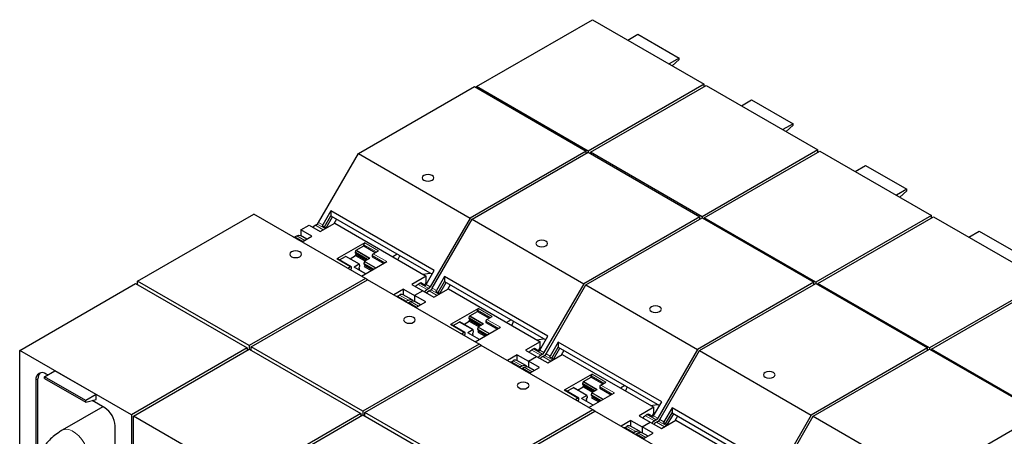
# Model space of a CAD drawing. Header units: millimetres. Extents: x 5 to 418, y 2 to 292.
# Tile 27 of 31: x 329 to 383, y 143 to 166. Entities that reach past the tile are written whole.
import ezdxf

# ---------------------------------------------------------------- set-up
doc = ezdxf.new("R2010")
doc.units = ezdxf.units.MM

msp = doc.modelspace()

# ---------------------------------------------------------------- linework, layer by layer
at = {"color": 7, "linetype": 'Continuous', "lineweight": 25}
for p, q in [((353.6782, 162.492), (360.0139, 166.1495)), ((360.0139, 166.1495), (366.1233, 162.6226)), ((361.9429, 165.0359), (362.5029, 165.3592)), ((362.5029, 165.3592), (364.7657, 164.053)), ((364.7657, 164.053), (364.2056, 163.7297)), ((364.3829, 163.6273), (364.7657, 163.9667)), ((364.7657, 163.9667), (364.7657, 164.053)), ((347.2065, 158.8213), (353.5651, 162.492)), ((353.5651, 162.492), (359.6745, 158.9651)), ((359.7876, 158.9651), (353.6782, 162.492)), ((353.6782, 162.492), (353.6782, 162.4267)), ((366.1233, 162.6226), (359.7876, 158.9651)), ((359.9008, 158.8998), (366.2364, 162.5573)), ((366.1233, 162.492), (366.1233, 162.6226)), ((366.2364, 162.5573), (372.3458, 159.0304)), ((368.1654, 161.4437), (368.7255, 161.767)), ((368.7255, 161.767), (370.9882, 160.4608)), ((370.9882, 160.4608), (370.4282, 160.1375)), ((370.6054, 160.0351), (370.9882, 160.3745)), ((370.9882, 160.3745), (370.9882, 160.4608)), ((359.6745, 158.9651), (353.3159, 155.2944)), ((359.6745, 158.8345), (359.6745, 158.9651)), ((359.7876, 158.9651), (359.7876, 158.8998)), ((372.3458, 159.0304), (366.0102, 155.3729)), ((366.1233, 155.3076), (372.459, 158.9651)), ((372.3458, 158.8998), (372.3458, 159.0304)), ((372.459, 158.9651), (378.5684, 155.4382)), ((345.0307, 155.0526), (347.2065, 158.8213)), ((347.2065, 158.8213), (353.3159, 155.2944)), ((353.4291, 155.2291), (359.7876, 158.8998)), ((359.7876, 158.8998), (365.897, 155.3729)), ((366.0102, 155.3729), (359.9008, 158.8998)), ((359.9008, 158.8998), (359.9008, 158.8345)), ((374.388, 157.8515), (374.948, 158.1748)), ((374.948, 158.1748), (377.2107, 156.8686)), ((377.2107, 156.8686), (376.6507, 156.5453)), ((376.828, 156.4429), (377.2107, 156.7823)), ((377.2107, 156.7823), (377.2107, 156.8686)), ((335.1237, 151.846), (341.4823, 155.5167)), ((347.5917, 151.9899), (341.4823, 155.5167)), ((345.7024, 155.6934), (345.257, 154.922)), ((345.3522, 154.8098), (345.7024, 155.4163)), ((345.4416, 154.7581), (345.7918, 155.3647)), ((351.3592, 152.4278), (345.7024, 155.6934)), ((345.7024, 155.6934), (345.7024, 155.4163)), ((345.7024, 155.4163), (351.2392, 152.22)), ((346.0031, 155.2427), (345.856, 154.9879)), ((353.3159, 155.2944), (351.1401, 151.5257)), ((351.2532, 151.4604), (353.4291, 155.2291)), ((353.4291, 155.2291), (359.5385, 151.7022)), ((365.897, 155.3729), (359.5385, 151.7022)), ((359.6516, 151.6369), (366.0102, 155.3076)), ((365.897, 155.2423), (365.897, 155.3729)), ((366.0102, 155.3729), (366.0102, 155.3076)), ((366.0102, 155.3076), (372.1196, 151.7807)), ((372.2327, 151.7807), (366.1233, 155.3076)), ((366.1233, 155.3076), (366.1233, 155.2423)), ((378.5684, 155.4382), (372.2327, 151.7807)), ((372.3458, 151.7154), (378.6815, 155.3729)), ((378.5684, 155.3076), (378.5684, 155.4382)), ((378.6815, 155.3729), (384.7909, 151.846)), ((344.0616, 154.6508), (344.5141, 154.9121)), ((344.6668, 154.3014), (344.0616, 154.6508)), ((344.0616, 154.6508), (344.0616, 154.3275)), ((344.5141, 154.9121), (345.1194, 154.5627)), ((344.8535, 154.9121), (344.9507, 154.9681)), ((345.1194, 154.5627), (345.9114, 155.0198)), ((345.2282, 154.8813), (345.4498, 154.7534)), ((345.9114, 155.0198), (350.9233, 152.1265)), ((343.7381, 154.2682), (343.8353, 154.3242)), ((343.9131, 154.1221), (343.9121, 154.114)), ((344.1347, 153.9942), (343.9131, 154.1221)), ((344.3868, 154.1397), (344.0333, 154.3438)), ((344.1272, 153.9899), (344.6668, 154.3014)), ((380.6105, 154.2593), (381.1705, 154.5826)), ((381.1705, 154.5826), (383.4333, 153.2764)), ((347.5575, 153.9389), (346.0302, 153.0572)), ((347.0803, 153.5328), (347.5009, 153.7756)), ((347.5009, 153.7756), (347.5009, 153.8409)), ((347.5009, 153.7756), (348.1345, 153.4099)), ((346.8169, 152.6301), (346.0701, 153.0612)), ((346.1667, 153.0054), (346.5074, 153.202)), ((347.2621, 152.7718), (346.5154, 153.2028)), ((346.7496, 153.0676), (347.054, 153.2434)), ((347.0427, 153.4067), (347.0695, 153.5175)), ((347.0427, 153.3805), (347.0427, 153.4067)), ((347.699, 153.0278), (347.0427, 153.4067)), ((347.6763, 153.0147), (347.0427, 153.3805)), ((347.054, 153.2434), (347.088, 153.3022)), ((347.054, 153.2434), (347.5632, 152.9495)), ((347.088, 153.3022), (347.088, 153.3543)), ((347.088, 153.3022), (347.6311, 152.9886)), ((347.5442, 152.9384), (347.827, 153.1017)), ((347.9648, 153.2466), (347.9648, 153.1813)), ((347.9648, 153.1813), (348.5983, 152.8155)), ((348.0214, 153.3446), (348.3042, 153.5079)), ((349.3355, 153.3189), (349.0966, 153.181)), ((349.4731, 153.2395), (349.3721, 153.022)), ((346.7769, 152.6261), (346.6332, 152.5432)), ((346.7463, 152.4779), (346.8334, 152.5281)), ((346.8334, 152.5281), (346.8334, 152.5935)), ((347.2541, 152.771), (346.9712, 152.6077)), ((347.6095, 152.2447), (346.9792, 152.6085)), ((347.2134, 152.4733), (347.2803, 152.5119)), ((347.2464, 152.5838), (347.2916, 152.662)), ((347.2464, 152.5315), (347.2464, 152.5838)), ((347.2803, 152.5119), (347.2464, 152.5315)), ((347.2916, 152.6883), (347.2648, 152.7682)), ((347.2916, 152.662), (347.2916, 152.6883)), ((347.3799, 152.1121), (348.7681, 152.9135)), ((347.5334, 152.9232), (347.5066, 152.8124)), ((347.5066, 152.8124), (348.0497, 152.4988)), ((347.5066, 152.8124), (347.5066, 152.7861)), ((347.5066, 152.7861), (348.027, 152.4857)), ((347.5518, 152.7078), (347.5179, 152.6491)), ((347.5179, 152.6491), (347.9139, 152.4204)), ((347.5518, 152.76), (347.5518, 152.7078)), ((347.9818, 152.4596), (347.5518, 152.7078)), ((347.5917, 151.9899), (341.2331, 148.3192)), ((347.7048, 151.9245), (347.5917, 151.9899)), ((350.9233, 152.1265), (350.1314, 151.6693)), ((350.7441, 152.23), (351.1209, 152.2882)), ((350.9138, 151.6563), (351.3592, 152.4278)), ((350.9233, 151.7985), (350.9233, 152.1265)), ((351.9249, 152.1013), (351.4795, 151.3298)), ((357.5818, 148.8356), (351.9249, 152.1013)), ((351.9249, 152.1013), (351.9249, 151.8241)), ((328.6749, 148.0579), (335.0106, 151.7154)), ((335.0106, 151.7154), (341.12, 148.1885)), ((341.2331, 148.3192), (335.1237, 151.846)), ((335.1237, 151.6501), (335.1237, 151.846)), ((341.3463, 148.2538), (347.7048, 151.9246)), ((353.8142, 148.3977), (347.7048, 151.9246)), ((349.6788, 151.4081), (349.1392, 151.0965)), ((349.6788, 151.4081), (350.2841, 151.0586)), ((349.6788, 151.0847), (349.6788, 151.4081)), ((350.1314, 151.6693), (350.7367, 151.3199)), ((350.5679, 151.7254), (350.4708, 151.6693)), ((350.6192, 151.7692), (350.8851, 151.6157)), ((350.8346, 151.6448), (350.9233, 151.7985)), ((350.9233, 151.7985), (350.9777, 151.7671)), ((351.0601, 151.4413), (350.9629, 151.3852)), ((351.3419, 150.9705), (352.1339, 151.4276)), ((351.5747, 151.2176), (351.9249, 151.8241)), ((351.6642, 151.1659), (352.0144, 151.7725)), ((351.9249, 151.8241), (357.4618, 148.6278)), ((352.2257, 151.6505), (352.0785, 151.3957)), ((352.1339, 151.4276), (357.1459, 148.5343)), ((359.5385, 151.7022), (357.3626, 147.9335)), ((357.4758, 147.8682), (359.6516, 151.6369)), ((359.6516, 151.6369), (365.761, 148.11)), ((372.1196, 151.7807), (365.761, 148.11)), ((365.8742, 148.0447), (372.2327, 151.7154)), ((372.1196, 151.6501), (372.1196, 151.7807)), ((372.2327, 151.7807), (372.2327, 151.7154)), ((372.2327, 151.7154), (378.3421, 148.1885)), ((378.4552, 148.1885), (372.3458, 151.7154)), ((372.3458, 151.7154), (372.3458, 151.6501)), ((384.7909, 151.846), (378.4552, 148.1885)), ((378.5684, 148.1232), (384.9041, 151.7807)), ((349.3041, 151.01), (349.3031, 151.0019)), ((349.57, 150.8565), (349.3041, 151.01)), ((349.3554, 151.0254), (349.4525, 151.0815)), ((350.1427, 150.817), (349.6505, 151.1011)), ((350.7367, 151.3199), (350.2841, 151.0586)), ((350.2841, 151.0586), (350.2841, 150.7353)), ((350.8894, 150.7092), (350.2841, 151.0586)), ((350.7367, 151.3199), (351.3419, 150.9705)), ((351.0761, 151.3199), (351.1732, 151.3759)), ((351.4508, 151.2891), (351.6723, 151.1612)), ((349.9447, 150.7974), (349.8475, 150.7413)), ((349.9607, 150.676), (350.0578, 150.732)), ((350.1357, 150.5299), (350.1346, 150.5218)), ((350.3573, 150.402), (350.1357, 150.5299)), ((350.6094, 150.5476), (350.2558, 150.7517)), ((350.3497, 150.3977), (350.8894, 150.7092)), ((353.78, 150.3467), (352.2527, 149.465)), ((353.2653, 149.8145), (353.2921, 149.9254)), ((353.2653, 149.7883), (353.2653, 149.8145)), ((353.9216, 149.4356), (353.2653, 149.8145)), ((353.8988, 149.4225), (353.2653, 149.7883)), ((353.3028, 149.9406), (353.7235, 150.1834)), ((353.7235, 150.1834), (353.7235, 150.2487)), ((353.7235, 150.1834), (354.357, 149.8177)), ((354.2439, 149.7524), (354.5267, 149.9157)), ((353.0394, 149.0379), (352.2927, 149.469)), ((352.3893, 149.4132), (352.7299, 149.6098)), ((353.4846, 149.1796), (352.7379, 149.6106)), ((352.9721, 149.4754), (353.2766, 149.6512)), ((353.2766, 149.6512), (353.3105, 149.71)), ((353.2766, 149.6512), (353.7858, 149.3573)), ((353.3105, 149.71), (353.3105, 149.7621)), ((353.3105, 149.71), (353.8537, 149.3964)), ((353.6024, 148.5199), (354.9906, 149.3213)), ((353.7559, 149.331), (353.7291, 149.2202)), ((353.7667, 149.3462), (354.0495, 149.5095)), ((354.1873, 149.6544), (354.1873, 149.5891)), ((354.1873, 149.5891), (354.8209, 149.2233)), ((355.5581, 149.7267), (355.3192, 149.5888)), ((355.6956, 149.6473), (355.5946, 149.4298)), ((352.9994, 149.0339), (352.8557, 148.951)), ((352.9689, 148.8857), (353.056, 148.9359)), ((353.056, 148.9359), (353.056, 149.0013)), ((353.4766, 149.1788), (353.1938, 149.0155)), ((353.832, 148.6525), (353.2018, 149.0163)), ((353.436, 148.8811), (353.5029, 148.9197)), ((353.4689, 148.9916), (353.5142, 149.0698)), ((353.4689, 148.9393), (353.4689, 148.9916)), ((353.5029, 148.9197), (353.4689, 148.9393)), ((353.5142, 149.0961), (353.4874, 149.176)), ((353.5142, 149.0698), (353.5142, 149.0961)), ((353.7291, 149.2202), (354.2723, 148.9066)), ((353.7291, 149.2202), (353.7291, 149.1939)), ((353.7291, 149.1939), (354.2495, 148.8935)), ((353.7744, 149.1157), (353.7404, 149.0569)), ((353.7404, 149.0569), (354.1365, 148.8282)), ((353.7744, 149.1678), (353.7744, 149.1157)), ((354.2044, 148.8674), (353.7744, 149.1157)), ((356.9666, 148.6378), (357.3435, 148.696)), ((357.1363, 148.0641), (357.5818, 148.8356)), ((341.12, 148.1885), (334.7843, 144.531)), ((341.12, 148.1885), (341.12, 148.0579)), ((341.2331, 148.3192), (341.2331, 148.1232)), ((347.4557, 144.727), (341.3463, 148.2538)), ((341.3463, 148.0579), (341.3463, 148.2538)), ((353.8142, 148.3977), (347.4557, 144.727)), ((347.5688, 144.6617), (353.9274, 148.3324)), ((353.9273, 148.3323), (353.8142, 148.3977)), ((360.0368, 144.8055), (353.9274, 148.3324)), ((357.1459, 148.5343), (356.3539, 148.0771)), ((356.8418, 148.177), (357.1076, 148.0235)), ((357.0571, 148.0526), (357.1459, 148.2063)), ((357.1459, 148.2063), (357.1459, 148.5343)), ((357.1459, 148.2063), (357.2003, 148.1749)), ((358.1474, 148.5091), (357.702, 147.7376)), ((357.7973, 147.6254), (358.1474, 148.2319)), ((357.8867, 147.5737), (358.2369, 148.1803)), ((363.8043, 145.2434), (358.1474, 148.5091)), ((358.1474, 148.5091), (358.1474, 148.2319)), ((358.1474, 148.2319), (363.6843, 145.0356)), ((378.3421, 148.1885), (371.9836, 144.5178)), ((378.3421, 148.0579), (378.3421, 148.1885)), ((378.4552, 148.1885), (378.4552, 148.1232)), ((328.6749, 142.7145), (328.6749, 148.0579)), ((334.7843, 144.531), (328.6749, 148.0579)), ((334.8975, 144.4657), (341.2331, 148.1232)), ((341.1765, 148.0905), (341.12, 148.1232)), ((341.2331, 148.1232), (347.3425, 144.5963)), ((355.9014, 147.8159), (355.3617, 147.5043)), ((355.9014, 147.8159), (356.5066, 147.4664)), ((355.9014, 147.4925), (355.9014, 147.8159)), ((356.3539, 148.0771), (356.9592, 147.7277)), ((356.5066, 147.4664), (356.9592, 147.7277)), ((356.7905, 148.1332), (356.6933, 148.0771)), ((356.9592, 147.7277), (357.5645, 147.3783)), ((357.2826, 147.8491), (357.1855, 147.793)), ((357.2986, 147.7277), (357.3958, 147.7837)), ((357.5645, 147.3783), (358.3564, 147.8355)), ((357.6733, 147.6969), (357.8949, 147.569)), ((358.4482, 148.0583), (358.3011, 147.8035)), ((358.3564, 147.8355), (363.3684, 144.9421)), ((365.761, 148.11), (363.5852, 144.3413)), ((363.6983, 144.276), (365.8742, 148.0447)), ((365.8742, 148.0447), (371.9836, 144.5178)), ((372.0967, 144.4525), (378.4552, 148.1232)), ((378.4552, 148.1232), (384.5646, 144.5963)), ((384.6778, 144.5963), (378.5684, 148.1232)), ((378.5684, 148.1232), (378.5684, 148.0579)), ((355.5267, 147.4178), (355.5256, 147.4097)), ((355.7925, 147.2643), (355.5267, 147.4178)), ((355.5779, 147.4332), (355.6751, 147.4893)), ((356.3652, 147.2248), (355.8731, 147.5089)), ((356.1672, 147.2052), (356.0701, 147.1491)), ((356.1832, 147.0838), (356.2804, 147.1399)), ((356.8319, 146.9554), (356.4784, 147.1595)), ((357.1119, 147.117), (356.5066, 147.4664)), ((356.5066, 147.4664), (356.5066, 147.1431)), ((356.5723, 146.8055), (357.1119, 147.117)), ((330.0326, 146.6145), (330.5983, 146.9411)), ((332.2953, 145.3082), (330.0326, 146.6145)), ((330.0326, 146.5282), (330.0326, 146.6145)), ((330.2079, 146.7157), (330.1287, 146.7614)), ((332.861, 145.6348), (330.5983, 146.9411)), ((356.3582, 146.9377), (356.3572, 146.9296)), ((356.5798, 146.8098), (356.3582, 146.9377)), ((360.0026, 146.7545), (358.4752, 145.8728)), ((359.5254, 146.3484), (359.946, 146.5912)), ((359.946, 146.5912), (359.946, 146.6565)), ((359.946, 146.5912), (360.5796, 146.2255)), ((329.563, 146.4347), (329.563, 142.8354)), ((329.6762, 142.9007), (329.6762, 146.5)), ((330.0326, 146.5282), (332.2953, 145.222)), ((358.6118, 145.821), (358.9524, 146.0176)), ((359.7071, 145.5874), (358.9604, 146.0184)), ((359.1946, 145.8832), (359.4991, 146.059)), ((359.4878, 146.2223), (359.5146, 146.3332)), ((359.4878, 146.1961), (359.4878, 146.2223)), ((360.1441, 145.8435), (359.4878, 146.2223)), ((360.1214, 145.8303), (359.4878, 146.1961)), ((359.4991, 146.059), (359.5331, 146.1178)), ((359.4991, 146.059), (360.0083, 145.7651)), ((359.5331, 146.1178), (359.5331, 146.1699)), ((359.5331, 146.1178), (360.0762, 145.8043)), ((360.4099, 146.0622), (360.4099, 145.9969)), ((360.4664, 146.1602), (360.7493, 146.3235)), ((361.7806, 146.1345), (361.5417, 145.9966)), ((361.9181, 146.0551), (361.8172, 145.8376)), ((332.861, 145.6348), (332.2953, 145.3082)), ((332.861, 145.3735), (332.861, 145.6348)), ((359.2619, 145.4457), (358.5152, 145.8768)), ((359.6991, 145.5866), (359.4163, 145.4233)), ((359.6915, 145.3994), (359.7367, 145.4776)), ((359.7367, 145.5039), (359.7099, 145.5838)), ((359.7367, 145.4776), (359.7367, 145.5039)), ((359.825, 144.9277), (361.2131, 145.7291)), ((359.9785, 145.7388), (359.9517, 145.628)), ((359.9517, 145.628), (360.4948, 145.3144)), ((359.9517, 145.628), (359.9517, 145.6017)), ((359.9517, 145.6017), (360.4721, 145.3013)), ((359.9969, 145.5235), (359.963, 145.4647)), ((359.963, 145.4647), (360.359, 145.236)), ((359.9892, 145.7541), (360.2721, 145.9173)), ((359.9969, 145.5756), (359.9969, 145.5235)), ((360.4269, 145.2752), (359.9969, 145.5235)), ((360.4099, 145.9969), (361.0434, 145.6311)), ((333.2255, 144.9737), (330.9996, 143.6887)), ((332.2953, 145.222), (332.861, 145.3735)), ((332.2953, 145.222), (332.2953, 145.3082)), ((333.3305, 144.913), (332.6369, 145.3135)), ((359.2219, 145.4417), (359.0783, 145.3588)), ((359.1914, 145.2935), (359.2785, 145.3438)), ((359.2785, 145.3438), (359.2785, 145.4091)), ((360.0545, 145.0603), (359.4243, 145.4241)), ((359.6585, 145.2889), (359.7254, 145.3275)), ((359.6915, 145.3471), (359.6915, 145.3994)), ((359.7254, 145.3275), (359.6915, 145.3471)), ((363.3684, 144.9421), (362.5765, 144.4849)), ((363.1892, 145.0456), (363.566, 145.1038)), ((363.3589, 144.4719), (363.8043, 145.2434)), ((363.3684, 144.6141), (363.3684, 144.9421)), ((334.7843, 144.531), (334.7843, 139.1876)), ((334.8975, 139.1223), (334.8975, 144.4657)), ((341.0069, 140.9388), (334.8975, 144.4657)), ((347.3425, 144.5963), (341.0069, 140.9388)), ((341.12, 140.8735), (347.4557, 144.531)), ((347.3425, 144.5963), (347.3425, 144.4657)), ((347.3991, 144.4983), (347.3425, 144.531)), ((347.4557, 144.727), (347.4557, 144.531)), ((347.4557, 144.531), (353.5651, 141.0041)), ((353.6782, 141.1348), (347.5688, 144.6617)), ((347.5688, 144.4657), (347.5688, 144.6617)), ((360.0368, 144.8055), (353.6782, 141.1348)), ((353.7914, 141.0695), (360.1499, 144.7402)), ((360.1499, 144.7402), (360.0368, 144.8055)), ((366.2593, 141.2133), (360.1499, 144.7402)), ((362.5765, 144.4849), (363.1817, 144.1355)), ((363.013, 144.541), (362.9159, 144.4849)), ((363.0643, 144.5848), (363.3302, 144.4313)), ((363.2797, 144.4604), (363.3684, 144.6141)), ((363.3684, 144.6141), (363.4228, 144.5827)), ((364.37, 144.9169), (363.9246, 144.1454)), ((364.0198, 144.0332), (364.37, 144.6397)), ((364.1092, 143.9815), (364.4594, 144.5881)), ((370.0268, 141.6512), (364.37, 144.9169)), ((364.37, 144.9169), (364.37, 144.6397)), ((364.37, 144.6397), (369.9068, 141.4434)), ((364.6707, 144.4661), (364.5236, 144.2113)), ((371.9836, 144.5178), (369.8077, 140.7491)), ((369.9208, 140.6838), (372.0967, 144.4525)), ((372.0967, 144.4525), (378.2061, 140.9256)), ((384.5646, 144.5963), (378.2061, 140.9256)), ((333.8962, 140.3339), (333.8962, 143.9332)), ((362.1239, 144.2237), (361.5842, 143.9121)), ((361.8005, 143.841), (361.8976, 143.8971)), ((362.5878, 143.6326), (362.0956, 143.9167)), ((362.1239, 144.2237), (362.7292, 143.8742)), ((362.1239, 143.9004), (362.1239, 144.2237)), ((362.7292, 143.8742), (363.1817, 144.1355)), ((363.3345, 143.5248), (362.7292, 143.8742)), ((362.7292, 143.8742), (362.7292, 143.5509)), ((363.1817, 144.1355), (363.787, 143.7861)), ((363.5052, 144.2569), (363.408, 144.2008)), ((363.5211, 144.1355), (363.6183, 144.1916)), ((363.787, 143.7861), (364.579, 144.2433)), ((363.8958, 144.1047), (364.1174, 143.9768)), ((364.579, 144.2433), (369.5909, 141.3499)), ((361.7492, 143.8256), (361.7482, 143.8175)), ((362.0151, 143.6721), (361.7492, 143.8256)), ((362.3898, 143.613), (362.2926, 143.5569)), ((362.4058, 143.4916), (362.5029, 143.5477)), ((363.0544, 143.3632), (362.7009, 143.5673)), ((362.7948, 143.2133), (363.3345, 143.5248))]:
    msp.add_line(p, q, dxfattribs=at)
at = {"color": 7, "linetype": 'Continuous', "lineweight": 18}
for p, q in [((345.2891, 154.6606), (344.8535, 154.9121)), ((345.3862, 154.7167), (344.9507, 154.9681)), ((345.257, 154.922), (345.0307, 155.0526)), ((344.1737, 154.0167), (343.7381, 154.2682)), ((343.8353, 154.3242), (344.2709, 154.0728)), ((347.5009, 153.8409), (348.1911, 153.4425)), ((348.3042, 153.5079), (347.5575, 153.9389)), ((346.0302, 153.0572), (346.7769, 152.6261)), ((346.5074, 153.202), (347.2541, 152.771)), ((347.0695, 153.5175), (347.8084, 153.091)), ((347.827, 153.1017), (347.0803, 153.5328)), ((347.9648, 153.2466), (348.6549, 152.8482)), ((348.7681, 152.9135), (348.0214, 153.3446)), ((346.9712, 152.6077), (347.6048, 152.242)), ((347.5334, 152.9232), (348.1591, 152.562)), ((348.1777, 152.5727), (347.5442, 152.9384)), ((350.9629, 151.3852), (350.4708, 151.6693)), ((350.5679, 151.7254), (351.0601, 151.4413)), ((351.1401, 151.5257), (350.9138, 151.6563)), ((351.4795, 151.3298), (351.2532, 151.4604)), ((349.3554, 151.0254), (349.8475, 150.7413)), ((349.4525, 151.0815), (349.9447, 150.7974)), ((351.5116, 151.0684), (351.0761, 151.3199)), ((351.6088, 151.1245), (351.1732, 151.3759)), ((350.3962, 150.4245), (349.9607, 150.676)), ((350.0578, 150.732), (350.4934, 150.4806)), ((354.5267, 149.9157), (353.78, 150.3467)), ((353.2921, 149.9254), (354.031, 149.4988)), ((354.0495, 149.5095), (353.3028, 149.9406)), ((353.7235, 150.2487), (354.4136, 149.8503)), ((352.2527, 149.465), (352.9994, 149.0339)), ((352.7299, 149.6098), (353.4766, 149.1788)), ((353.7559, 149.331), (354.3817, 148.9698)), ((354.4002, 148.9805), (353.7667, 149.3462)), ((354.1873, 149.6544), (354.8775, 149.256)), ((354.9906, 149.3213), (354.2439, 149.7524)), ((353.1938, 149.0155), (353.8273, 148.6498)), ((357.1855, 147.793), (356.6933, 148.0771)), ((356.7905, 148.1332), (357.2826, 147.8491)), ((357.3626, 147.9335), (357.1363, 148.0641)), ((357.7342, 147.4762), (357.2986, 147.7277)), ((357.8313, 147.5323), (357.3958, 147.7837)), ((357.702, 147.7376), (357.4758, 147.8682)), ((355.5779, 147.4332), (356.0701, 147.1491)), ((355.6751, 147.4893), (356.1672, 147.2052)), ((356.6188, 146.8323), (356.1832, 147.0838)), ((356.2804, 147.1399), (356.7159, 146.8884)), ((359.946, 146.6565), (360.6361, 146.2581)), ((360.7493, 146.3235), (360.0026, 146.7545)), ((329.6762, 146.5), (329.563, 146.4347)), ((358.9524, 146.0176), (359.6991, 145.5866)), ((359.5146, 146.3332), (360.2535, 145.9066)), ((360.2721, 145.9173), (359.5254, 146.3484)), ((360.4099, 146.0622), (361.1, 145.6638)), ((361.2131, 145.7291), (360.4664, 146.1602)), ((358.4752, 145.8728), (359.2219, 145.4417)), ((359.9785, 145.7388), (360.6042, 145.3776)), ((360.6228, 145.3883), (359.9892, 145.7541)), ((359.4163, 145.4233), (360.0498, 145.0576)), ((363.408, 144.2008), (362.9159, 144.4849)), ((363.013, 144.541), (363.5052, 144.2569)), ((363.5852, 144.3413), (363.3589, 144.4719)), ((361.8976, 143.8971), (362.3898, 143.613)), ((363.9567, 143.884), (363.5211, 144.1355)), ((364.0539, 143.9401), (363.6183, 144.1916)), ((363.9246, 144.1454), (363.6983, 144.276)), ((361.8005, 143.841), (362.2926, 143.5569)), ((362.8413, 143.2401), (362.4058, 143.4916)), ((362.5029, 143.5477), (362.9385, 143.2962))]:
    msp.add_line(p, q, dxfattribs=at)
at = {"color": 7, "linetype": 'Continuous', "lineweight": 25, "flags": 128}
for points in [[(351.2463, 157.6265), (351.1425, 157.6666), (351.0201, 157.6806), (350.8976, 157.6666), (350.7938, 157.6265), (350.7244, 157.5666), (350.7001, 157.4959), (350.7244, 157.4252), (350.7938, 157.3653), (350.8976, 157.3252), (351.0201, 157.3112), (351.1425, 157.3252), (351.2463, 157.3653), (351.3157, 157.4252), (351.3401, 157.4959), (351.3157, 157.5666), (351.2463, 157.6265)], [(344.8535, 154.9121), (344.7464, 154.8256), (344.7185, 154.7941)], [(343.8353, 154.3242), (343.9424, 154.3615), (344.0333, 154.3438)], [(357.4689, 154.0343), (357.3651, 154.0744), (357.2426, 154.0884), (357.1201, 154.0744), (357.0163, 154.0343), (356.947, 153.9744), (356.9226, 153.9037), (356.947, 153.833), (357.0163, 153.7731), (357.1201, 153.733), (357.2426, 153.719), (357.3651, 153.733), (357.4689, 153.7731), (357.5382, 153.833), (357.5626, 153.9037), (357.5382, 153.9744), (357.4689, 154.0343)], [(344.0044, 153.4459), (343.9006, 153.4859), (343.7782, 153.5), (343.6557, 153.4859), (343.5519, 153.4459), (343.4825, 153.3859), (343.4582, 153.3152), (343.4825, 153.2446), (343.5519, 153.1846), (343.6557, 153.1446), (343.7782, 153.1305), (343.9006, 153.1446), (344.0044, 153.1846), (344.0738, 153.2446), (344.0982, 153.3152), (344.0738, 153.3859), (344.0044, 153.4459)], [(347.2648, 152.7682), (347.2641, 152.7697), (347.2632, 152.7709), (347.2621, 152.7718), (347.2607, 152.7723), (347.2592, 152.7725), (347.2576, 152.7724), (347.2558, 152.7718), (347.2541, 152.771)], [(350.4708, 151.6693), (350.3672, 151.5866), (350.3358, 151.5513)], [(350.9629, 151.3852), (350.8558, 151.2987), (350.8279, 151.2672)], [(351.0761, 151.3199), (350.9689, 151.2334), (350.9411, 151.2019)], [(349.9447, 150.7974), (350.0519, 150.8346), (350.1427, 150.817), (350.191, 150.77)], [(350.0578, 150.732), (350.165, 150.7693), (350.2558, 150.7517)], [(363.6914, 150.4421), (363.5876, 150.4822), (363.4651, 150.4963), (363.3427, 150.4822), (363.2389, 150.4421), (363.1695, 150.3822), (363.1451, 150.3115), (363.1695, 150.2408), (363.2389, 150.1809), (363.3427, 150.1409), (363.4651, 150.1268), (363.5876, 150.1409), (363.6914, 150.1809), (363.7608, 150.2408), (363.7851, 150.3115), (363.7608, 150.3822), (363.6914, 150.4421)], [(350.227, 149.8537), (350.1232, 149.8937), (350.0007, 149.9078), (349.8782, 149.8937), (349.7744, 149.8537), (349.7051, 149.7937), (349.6807, 149.7231), (349.7051, 149.6524), (349.7744, 149.5924), (349.8782, 149.5524), (350.0007, 149.5383), (350.1232, 149.5524), (350.227, 149.5924), (350.2963, 149.6524), (350.3207, 149.7231), (350.2963, 149.7937), (350.227, 149.8537)], [(353.4874, 149.176), (353.4867, 149.1775), (353.4858, 149.1787), (353.4846, 149.1796), (353.4833, 149.1801), (353.4817, 149.1803), (353.4801, 149.1802), (353.4784, 149.1796), (353.4766, 149.1788)], [(356.6933, 148.0771), (356.5898, 147.9944), (356.5583, 147.9591)], [(357.1855, 147.793), (357.0783, 147.7065), (357.0505, 147.675)], [(357.2986, 147.7277), (357.1914, 147.6412), (357.1636, 147.6097)], [(356.1672, 147.2052), (356.2744, 147.2424), (356.3652, 147.2248), (356.4135, 147.1778)], [(356.2804, 147.1399), (356.3875, 147.1771), (356.4784, 147.1595)], [(369.914, 146.85), (369.8101, 146.89), (369.6877, 146.9041), (369.5652, 146.89), (369.4614, 146.85), (369.392, 146.79), (369.3677, 146.7193), (369.392, 146.6486), (369.4614, 146.5887), (369.5652, 146.5487), (369.6877, 146.5346), (369.8101, 146.5487), (369.914, 146.5887), (369.9833, 146.6486), (370.0077, 146.7193), (369.9833, 146.79), (369.914, 146.85)], [(356.4495, 146.2615), (356.3457, 146.3015), (356.2232, 146.3156), (356.1008, 146.3015), (355.997, 146.2615), (355.9276, 146.2016), (355.9032, 146.1309), (355.9276, 146.0602), (355.997, 146.0002), (356.1008, 145.9602), (356.2232, 145.9461), (356.3457, 145.9602), (356.4495, 146.0002), (356.5189, 146.0602), (356.5432, 146.1309), (356.5189, 146.2016), (356.4495, 146.2615)], [(359.7099, 145.5838), (359.7092, 145.5853), (359.7083, 145.5865), (359.7071, 145.5874), (359.7058, 145.5879), (359.7043, 145.5881), (359.7026, 145.588), (359.7009, 145.5874), (359.6991, 145.5866)], [(362.9159, 144.4849), (362.8123, 144.4022), (362.7809, 144.3669)], [(363.408, 144.2008), (363.3009, 144.1143), (363.273, 144.0828)], [(363.5211, 144.1355), (363.414, 144.049), (363.3862, 144.0175)], [(362.3898, 143.613), (362.4969, 143.6502), (362.5878, 143.6326), (362.6361, 143.5856)], [(362.5029, 143.5477), (362.6101, 143.5849), (362.7009, 143.5673)]]:
    msp.add_lwpolyline(points, dxfattribs=at)
at = {"color": 7, "linetype": 'Continuous', "lineweight": 18, "flags": 128}
msp.add_lwpolyline([(331.0013, 143.6897), (331.0502, 143.7134), (331.2021, 143.7446), (331.3725, 143.7246), (331.5536, 143.6544), (331.7368, 143.5371), (331.9136, 143.3784), (332.0757, 143.1855), (332.2155, 142.9676), (332.3266, 142.7349), (332.4036, 142.4981), (332.4431, 142.2684), (332.4431, 142.0565), (332.4036, 141.8724), (332.3266, 141.7245), (332.2155, 141.62), (332.2038, 141.6127)], dxfattribs=at)
at = {"color": 7, "linetype": 'Continuous', "lineweight": 25}
for centre, radius, start, end in [((344.8285, 155.164), 0.2308, 301.9547, 331.14438), ((345.0238, 155.0562), 0.269, 319.45224, 330.06915), ((343.6904, 154.336), 0.083, 251.19945, 305.12129), ((343.9132, 154.1819), 0.0598, 247.05182, 269.92796), ((347.6238, 153.8354), 0.1229, 122.60548, 177.39452), ((346.0536, 153.0245), 0.0402, 65.69288, 125.61758), ((346.5121, 153.1954), 0.00817, 66.1846, 125.12636), ((347.0939, 153.5118), 0.0251, 122.9164, 166.64038), ((348.0876, 153.241), 0.1229, 122.60548, 177.39452), ((346.7989, 152.5991), 0.0349, 350.78596, 129.20329), ((346.9759, 152.6012), 0.00798, 65.39175, 125.91871), ((347.5578, 152.9174), 0.0251, 122.9164, 166.64038), ((350.4636, 151.8995), 0.203, 300.93472, 320.06038), ((350.6807, 151.7906), 0.269, 319.45224, 330.06915), ((350.9379, 151.6371), 0.2308, 301.9547, 331.14438), ((351.0511, 151.5718), 0.2308, 301.9547, 331.14438), ((349.3012, 151.1126), 0.1026, 271.60719, 301.85107), ((349.567, 150.9355), 0.1854, 63.21316, 128.09727), ((349.5701, 150.9162), 0.0598, 247.05182, 269.92796), ((351.2463, 151.464), 0.269, 319.45224, 330.06915), ((349.7998, 150.8092), 0.083, 251.19945, 305.12129), ((349.9129, 150.7439), 0.083, 251.19945, 305.12129), ((350.1358, 150.5897), 0.0598, 247.05182, 269.92796), ((353.8463, 150.2432), 0.1229, 122.60548, 177.39452), ((353.3165, 149.9196), 0.0251, 122.9164, 166.64038), ((352.2761, 149.4323), 0.0402, 65.69288, 125.61758), ((352.7346, 149.6032), 0.00817, 66.1846, 125.12636), ((353.7803, 149.3252), 0.0251, 122.9164, 166.64038), ((354.3102, 149.6488), 0.1229, 122.60548, 177.39452), ((353.0215, 149.0069), 0.0349, 350.78596, 129.20329), ((353.1984, 149.009), 0.00798, 65.39175, 125.91871), ((356.6861, 148.3073), 0.203, 300.93472, 320.06038), ((356.9032, 148.1984), 0.269, 319.45224, 330.06915), ((357.1605, 148.0449), 0.2308, 301.9547, 331.14438), ((357.2736, 147.9796), 0.2308, 301.9547, 331.14438), ((357.4689, 147.8718), 0.269, 319.45224, 330.06915), ((355.5238, 147.5204), 0.1026, 271.60719, 301.85107), ((355.7895, 147.3433), 0.1854, 63.21316, 128.09727), ((355.7926, 147.324), 0.0598, 247.05182, 269.92796), ((356.0223, 147.217), 0.083, 251.19945, 305.12129), ((356.1355, 147.1517), 0.083, 251.19945, 305.12129), ((329.9079, 146.4906), 0.3494, 50.79671, 189.21404), ((330.1057, 146.5342), 0.4308, 137.23749, 184.54587), ((356.3583, 146.9975), 0.0598, 247.05182, 269.92796), ((360.0688, 146.651), 0.1229, 122.60548, 177.39452), ((358.9571, 146.011), 0.00817, 66.1846, 125.12636), ((359.539, 146.3274), 0.0251, 122.9164, 166.64038), ((360.5327, 146.0566), 0.1229, 122.60548, 177.39452), ((358.4987, 145.8401), 0.0402, 65.69288, 125.61758), ((360.0029, 145.733), 0.0251, 122.9164, 166.64038), ((359.244, 145.4147), 0.0349, 350.78596, 129.20329), ((359.421, 145.4168), 0.00798, 65.39175, 125.91871), ((332.668, 143.8773), 1.2294, 2.60548, 57.39452), ((362.9087, 144.7151), 0.203, 300.93472, 320.06038), ((363.1257, 144.6062), 0.269, 319.45224, 330.06915), ((362.012, 143.7511), 0.1854, 63.21316, 128.09727), ((363.383, 144.4527), 0.2308, 301.9547, 331.14438), ((363.4961, 144.3874), 0.2308, 301.9547, 331.14438), ((363.6914, 144.2796), 0.269, 319.45224, 330.06915), ((361.7463, 143.9282), 0.1026, 271.60719, 301.85107), ((362.0151, 143.7319), 0.0598, 247.05182, 269.92796), ((362.2449, 143.6248), 0.083, 251.19945, 305.12129), ((362.358, 143.5595), 0.083, 251.19945, 305.12129)]:
    msp.add_arc(centre, radius, start, end, dxfattribs=at)
msp.add_open_spline([(330.9996, 143.6887), (330.9367, 143.6506), (330.7687, 143.5486), (330.5093, 143.349), (330.2281, 143.0849), (329.9693, 142.7888), (329.736, 142.4669), (329.531, 142.124), (329.3572, 141.7644), (329.2169, 141.3921), (329.1143, 141.0106), (329.0527, 140.6434), (329.0453, 140.407), (329.0419, 140.2979)], degree=3, knots=[0, 0, 0, 0, 0.0567195, 0.1516687, 0.2468322, 0.3418706, 0.4365649, 0.5311147, 0.6259237, 0.7213501, 0.8178803, 0.9159578, 1, 1, 1, 1], dxfattribs=at)

doc.saveas('drawing.dxf')
